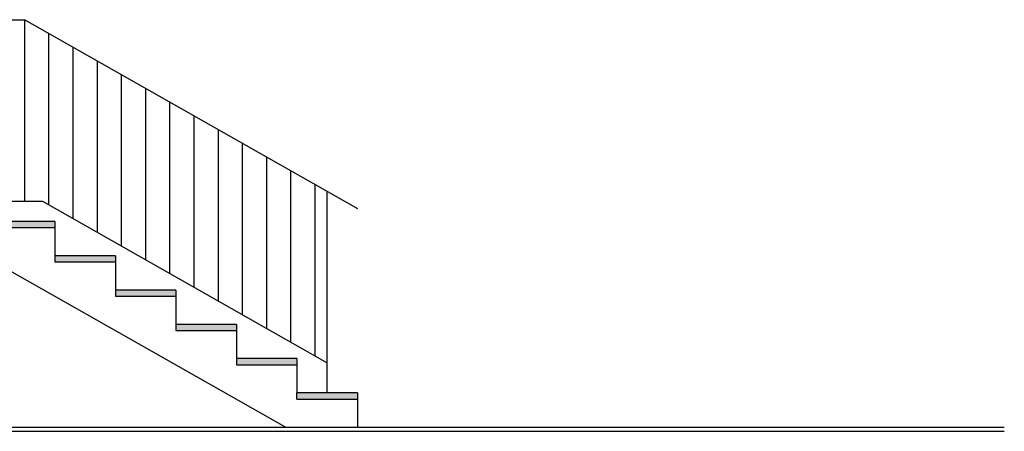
# Model space of a CAD drawing. Header units: millimetres. Extents: x 5 to 471, y 35 to 84.
# Tile 30 of 34: x 411.63 to 416.52, y 38.32 to 40.36. Entities that reach past the tile are written whole.
import ezdxf

# ---------------------------------------------------------------- set-up
doc = ezdxf.new("R2010")
doc.units = ezdxf.units.MM
doc.header["$MEASUREMENT"] = 0
for name, color, linetype in [('R_NT_STAHL', 7, 'Continuous'), ('R_NT_TREPPE', 7, 'Continuous'), ('R_TR_BODEN', 7, 'Continuous'), ('Schraffuren', 7, 'Continuous')]:
    doc.layers.add(name, color=color, linetype=linetype)
doc.linetypes.add('Terrainlinie', pattern='A,0,[1,Bl.Nr. 2.0011.Shx,S=0.000793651,R=0,X=0,Y=-0.043301],-0.1,0', length=0.1)

msp = doc.modelspace()

# ---------------------------------------------------------------- hatches: boundary and pattern name
at = {"layer": 'Schraffuren', "linetype": 'Continuous', "lineweight": 13}
for points in [[(411.80777, 39.33101), (411.80777, 39.36101), (410.79777, 39.36101), (410.79777, 39.33101)], [(412.10777, 39.16101), (412.10777, 39.19101), (411.80777, 39.19101), (411.80777, 39.16101)], [(412.10777, 39.02101), (412.10777, 38.99101), (412.40777, 38.99101), (412.40777, 39.02101)], [(412.40777, 38.85101), (412.40777, 38.82101), (412.70777, 38.82101), (412.70777, 38.85101)], [(412.70777, 38.68101), (412.70777, 38.65101), (413.00777, 38.65101), (413.00777, 38.68101)], [(413.00777, 38.51101), (413.00777, 38.48101), (413.30777, 38.48101), (413.30777, 38.51101)]]:
    msp.add_hatch(color=7, dxfattribs=at).paths.add_polyline_path(points, flags=0)

# ---------------------------------------------------------------- linework, layer by layer
at = {"layer": 'R_NT_STAHL', "linetype": 'Continuous'}
for p, q in [((410.79777, 40.36101), (411.65777, 40.36101)), ((411.65777, 39.46101), (411.65777, 40.36101)), ((411.65777, 40.36101), (413.30777, 39.42601)), ((411.77777, 39.44301), (411.77777, 40.29301)), ((411.89777, 39.37501), (411.89777, 40.22501)), ((412.01777, 39.30701), (412.01777, 40.15701)), ((412.13777, 39.23901), (412.13777, 40.08901)), ((412.25777, 39.17101), (412.25777, 40.02101)), ((412.37777, 39.10301), (412.37777, 39.95301)), ((412.49777, 39.03501), (412.49777, 39.88501)), ((412.61777, 38.96701), (412.61777, 39.81701)), ((412.73777, 38.89901), (412.73777, 39.74901)), ((412.85777, 38.83101), (412.85777, 39.68101)), ((412.97777, 38.76301), (412.97777, 39.61301)), ((413.09777, 38.69501), (413.09777, 39.54501)), ((413.15777, 38.51101), (413.15777, 39.51101)), ((410.79777, 39.46101), (411.74601, 39.46101)), ((411.74601, 39.46101), (413.15777, 38.66101))]:
    msp.add_line(p, q, dxfattribs=at)
at = {"layer": 'R_NT_TREPPE', "linetype": 'Continuous'}
for p, q in [((411.80777, 39.36101), (410.79777, 39.36101)), ((411.80777, 39.36101), (411.80777, 39.33101)), ((410.79777, 39.33101), (411.80777, 39.33101)), ((411.80777, 39.33101), (411.80777, 39.19101)), ((412.95058, 38.34101), (411.48587, 39.17101)), ((412.10777, 39.19101), (411.80777, 39.19101)), ((411.80777, 39.19101), (411.80777, 39.16101)), ((411.80777, 39.16101), (412.10777, 39.16101)), ((412.10777, 39.19101), (412.10777, 39.16101)), ((412.10777, 39.16101), (412.10777, 39.02101)), ((412.40777, 39.02101), (412.10777, 39.02101)), ((412.10777, 39.02101), (412.10777, 38.99101)), ((412.40777, 39.02101), (412.40777, 38.99101)), ((412.10777, 38.99101), (412.40777, 38.99101)), ((412.40777, 38.99101), (412.40777, 38.85101)), ((412.70777, 38.85101), (412.40777, 38.85101)), ((412.40777, 38.85101), (412.40777, 38.82101)), ((412.40777, 38.82101), (412.70777, 38.82101)), ((412.70777, 38.85101), (412.70777, 38.82101)), ((412.70777, 38.82101), (412.70777, 38.68101)), ((412.70777, 38.68101), (412.70777, 38.65101)), ((413.00777, 38.68101), (412.70777, 38.68101)), ((413.00777, 38.68101), (413.00777, 38.65101)), ((412.70777, 38.65101), (413.00777, 38.65101)), ((413.00777, 38.65101), (413.00777, 38.51101)), ((413.30777, 38.51101), (413.00777, 38.51101)), ((413.00777, 38.48101), (413.00777, 38.51101)), ((413.00777, 38.48101), (413.30777, 38.48101)), ((413.30777, 38.51101), (413.30777, 38.48101)), ((413.30777, 38.48101), (413.30777, 38.34101))]:
    msp.add_line(p, q, dxfattribs=at)
at = {"layer": 'R_TR_BODEN', "linetype": 'Continuous'}
msp.add_line((393.10446, 38.34101), (416.51393, 38.34101), dxfattribs=at)
at = {"layer": 'R_TR_BODEN', "linetype": 'Terrainlinie'}
msp.add_line((393.10446, 38.32101), (416.51505, 38.32101), dxfattribs=at)
at = {"layer": 'Schraffuren', "color": 255, "linetype": 'Continuous', "lineweight": 18, "flags": 128}
for points in [[(411.80777, 39.33101), (411.80777, 39.36101), (410.79777, 39.36101), (410.79777, 39.33101)], [(412.10777, 39.16101), (412.10777, 39.19101), (411.80777, 39.19101), (411.80777, 39.16101)], [(412.10777, 39.02101), (412.10777, 38.99101), (412.40777, 38.99101), (412.40777, 39.02101)], [(412.40777, 38.85101), (412.40777, 38.82101), (412.70777, 38.82101), (412.70777, 38.85101)], [(412.70777, 38.68101), (412.70777, 38.65101), (413.00777, 38.65101), (413.00777, 38.68101)], [(413.00777, 38.51101), (413.00777, 38.48101), (413.30777, 38.48101), (413.30777, 38.51101)]]:
    msp.add_lwpolyline(points, close=True, dxfattribs=at)

doc.saveas('drawing.dxf')
